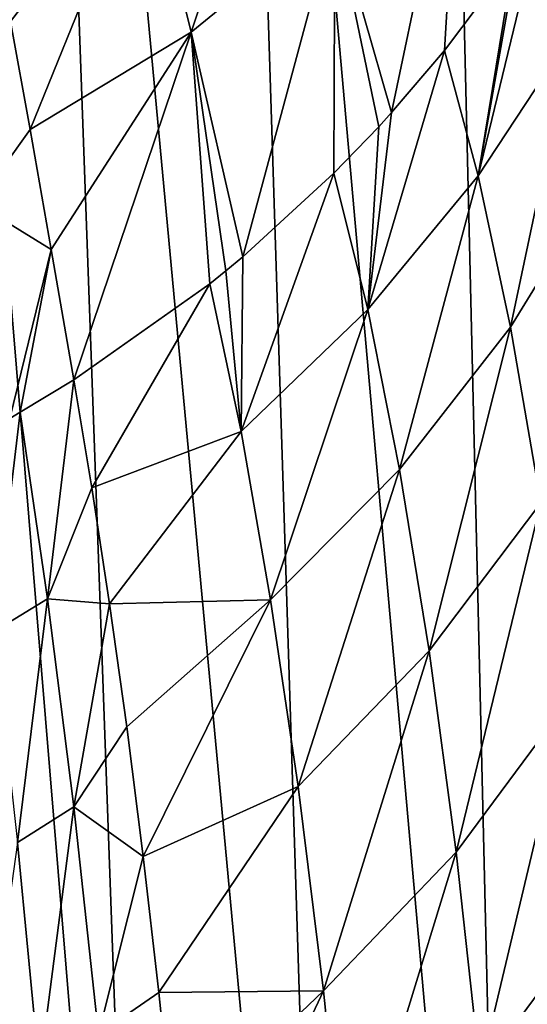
# Model space of a CAD drawing. Header units: millimetres. Extents: x -23 to 23, y 0 to 298.
# Tile 28 of 45: x 7 to 15, y 209 to 224. Entities that reach past the tile are written whole.
import ezdxf

# ---------------------------------------------------------------- set-up
doc = ezdxf.new("R2010")
doc.units = ezdxf.units.MM
doc.header["$LTSCALE"] = 105.850129
for name, color, linetype in [('46', 7, 'CONTINUOUS'), ('47', 7, 'CONTINUOUS'), ('5', 7, 'CONTINUOUS'), ('51', 7, 'CONTINUOUS'), ('52', 7, 'CONTINUOUS')]:
    doc.layers.add(name, color=color, linetype=linetype)

msp = doc.modelspace()

# ---------------------------------------------------------------- linework, layer by layer
at = {"layer": '46', "color": 7, "linetype": 'CONTINUOUS'}
for points in [[(9.888, 223.382, 35.245), (11.303, 227.666, 40.484), (9.184, 226.221, 40.94), (9.888, 223.382, 35.245)], [(12.077, 225.166, 34.563), (11.303, 227.666, 40.484), (9.888, 223.382, 35.245), (12.077, 225.166, 34.563)], [(12.943, 222.155, 29.226), (13.991, 227.141, 33.843), (12.077, 225.166, 34.563), (12.943, 222.155, 29.226)], [(13.75, 223.1, 28.811), (13.991, 227.141, 33.843), (12.943, 222.155, 29.226), (13.75, 223.1, 28.811)], [(14.808, 224.509, 28.209), (13.991, 227.141, 33.843), (13.75, 223.1, 28.811), (14.808, 224.509, 28.209)], [(7.134, 223.543, 38.577), (9.184, 226.221, 40.94), (6.865, 224.99, 41.383), (7.134, 223.543, 38.577)], [(7.43, 221.897, 35.899), (9.184, 226.221, 40.94), (7.134, 223.543, 38.577), (7.43, 221.897, 35.899)], [(9.888, 223.382, 35.245), (9.184, 226.221, 40.94), (7.43, 221.897, 35.899), (9.888, 223.382, 35.245)], [(10.673, 219.955, 30.203), (12.077, 225.166, 34.563), (9.888, 223.382, 35.245), (10.673, 219.955, 30.203)], [(12.063, 221.229, 29.637), (12.077, 225.166, 34.563), (10.673, 219.955, 30.203), (12.063, 221.229, 29.637)], [(12.747, 221.939, 29.322), (12.077, 225.166, 34.563), (12.063, 221.229, 29.637), (12.747, 221.939, 29.322)], [(12.943, 222.155, 29.226), (12.077, 225.166, 34.563), (12.747, 221.939, 29.322), (12.943, 222.155, 29.226)], [(7.753, 220.069, 33.368), (9.888, 223.382, 35.245), (7.43, 221.897, 35.899), (7.753, 220.069, 33.368)], [(8.099, 218.081, 31.004), (9.888, 223.382, 35.245), (7.753, 220.069, 33.368), (8.099, 218.081, 31.004)], [(10.174, 219.546, 30.384), (9.888, 223.382, 35.245), (8.099, 218.081, 31.004), (10.174, 219.546, 30.384)], [(10.673, 219.955, 30.203), (9.888, 223.382, 35.245), (10.415, 219.74, 30.298), (10.673, 219.955, 30.203)], [(10.415, 219.74, 30.298), (9.888, 223.382, 35.245), (10.174, 219.546, 30.384), (10.415, 219.74, 30.298)]]:
    msp.add_3dface(points, dxfattribs=at)
at = {"layer": '47', "color": 7, "linetype": 'CONTINUOUS'}
for points in [[(7.43, 221.897, 35.899), (7.134, 223.543, 38.577), (6.617, 220.762, 35.135), (7.43, 221.897, 35.899)], [(7.753, 220.069, 33.368), (7.43, 221.897, 35.899), (6.617, 220.762, 35.135), (7.753, 220.069, 33.368)], [(7.12, 217.492, 31.223), (7.753, 220.069, 33.368), (6.617, 220.762, 35.135), (7.12, 217.492, 31.223)], [(7.281, 217.586, 31.19), (7.753, 220.069, 33.368), (7.12, 217.492, 31.223), (7.281, 217.586, 31.19)], [(8.099, 218.081, 31.004), (7.753, 220.069, 33.368), (7.281, 217.586, 31.19), (8.099, 218.081, 31.004)]]:
    msp.add_3dface(points, dxfattribs=at)
at = {"layer": '5', "color": 7, "linetype": 'CONTINUOUS'}
for points in [[(7.514, 242.021, -19.9), (9.253, 193.768, -20.357), (5.249, 242.018, -20.596), (7.514, 242.021, -19.9)], [(9.253, 193.768, -20.357), (6.79, 193.768, -21.091), (5.249, 242.018, -20.596), (9.253, 193.768, -20.357)], [(10.476, 242.025, -18.535), (12.011, 193.768, -19.079), (7.514, 242.021, -19.9), (10.476, 242.025, -18.535)], [(12.011, 193.768, -19.079), (9.253, 193.768, -20.357), (7.514, 242.021, -19.9), (12.011, 193.768, -19.079)], [(13.613, 242.028, -16.385), (14.757, 193.768, -17.187), (10.476, 242.025, -18.535), (13.613, 242.028, -16.385)], [(14.757, 193.768, -17.187), (12.011, 193.768, -19.079), (10.476, 242.025, -18.535), (14.757, 193.768, -17.187)], [(16.31, 242.028, -13.702), (14.757, 193.768, -17.187), (13.613, 242.028, -16.385), (16.31, 242.028, -13.702)], [(17.187, 193.768, -14.757), (14.757, 193.768, -17.187), (16.31, 242.028, -13.702), (17.187, 193.768, -14.757)]]:
    msp.add_3dface(points, dxfattribs=at)
at = {"layer": '51', "color": 7, "linetype": 'CONTINUOUS'}
for points in [[(15.214, 225.111, 27.963), (14.863, 224.588, 28.177), (14.262, 221.189, 25.97), (15.214, 225.111, 27.963)], [(15.705, 223.379, 24.95), (15.214, 225.111, 27.963), (14.262, 221.189, 25.97), (15.705, 223.379, 24.95)], [(14.863, 224.588, 28.177), (14.808, 224.509, 28.209), (14.262, 221.189, 25.97), (14.863, 224.588, 28.177)], [(14.808, 224.509, 28.209), (13.75, 223.1, 28.811), (14.262, 221.189, 25.97), (14.808, 224.509, 28.209)], [(14.757, 218.884, 23.342), (15.705, 223.379, 24.95), (14.262, 221.189, 25.97), (14.757, 218.884, 23.342)], [(16.19, 221.217, 22.136), (15.705, 223.379, 24.95), (14.757, 218.884, 23.342), (16.19, 221.217, 22.136)], [(13.75, 223.1, 28.811), (12.943, 222.155, 29.226), (12.58, 219.152, 26.956), (13.75, 223.1, 28.811)], [(14.262, 221.189, 25.97), (13.75, 223.1, 28.811), (12.58, 219.152, 26.956), (14.262, 221.189, 25.97)], [(12.943, 222.155, 29.226), (12.747, 221.939, 29.322), (12.58, 219.152, 26.956), (12.943, 222.155, 29.226)], [(12.747, 221.939, 29.322), (12.063, 221.229, 29.637), (12.58, 219.152, 26.956), (12.747, 221.939, 29.322)], [(12.063, 221.229, 29.637), (10.673, 219.955, 30.203), (10.65, 217.293, 27.852), (12.063, 221.229, 29.637)], [(12.58, 219.152, 26.956), (12.063, 221.229, 29.637), (10.65, 217.293, 27.852), (12.58, 219.152, 26.956)], [(13.062, 216.712, 24.501), (14.262, 221.189, 25.97), (12.58, 219.152, 26.956), (13.062, 216.712, 24.501)], [(14.757, 218.884, 23.342), (14.262, 221.189, 25.97), (13.062, 216.712, 24.501), (14.757, 218.884, 23.342)], [(15.219, 216.206, 20.987), (16.19, 221.217, 22.136), (14.757, 218.884, 23.342), (15.219, 216.206, 20.987)], [(10.673, 219.955, 30.203), (10.415, 219.74, 30.298), (10.65, 217.293, 27.852), (10.673, 219.955, 30.203)], [(10.415, 219.74, 30.298), (10.174, 219.546, 30.384), (10.65, 217.293, 27.852), (10.415, 219.74, 30.298)], [(10.174, 219.546, 30.384), (8.099, 218.081, 31.004), (8.373, 216.433, 29.31), (10.174, 219.546, 30.384)], [(10.65, 217.293, 27.852), (10.174, 219.546, 30.384), (8.373, 216.433, 29.31), (10.65, 217.293, 27.852)], [(11.096, 214.728, 25.551), (12.58, 219.152, 26.956), (10.65, 217.293, 27.852), (11.096, 214.728, 25.551)], [(13.062, 216.712, 24.501), (12.58, 219.152, 26.956), (11.096, 214.728, 25.551), (13.062, 216.712, 24.501)], [(13.514, 213.947, 22.314), (14.757, 218.884, 23.342), (13.062, 216.712, 24.501), (13.514, 213.947, 22.314)], [(15.219, 216.206, 20.987), (14.757, 218.884, 23.342), (13.514, 213.947, 22.314), (15.219, 216.206, 20.987)], [(8.643, 214.668, 27.733), (10.65, 217.293, 27.852), (8.373, 216.433, 29.31), (8.643, 214.668, 27.733)], [(11.096, 214.728, 25.551), (10.65, 217.293, 27.852), (8.643, 214.668, 27.733), (11.096, 214.728, 25.551)], [(11.517, 211.88, 23.514), (13.062, 216.712, 24.501), (11.096, 214.728, 25.551), (11.517, 211.88, 23.514)], [(13.514, 213.947, 22.314), (13.062, 216.712, 24.501), (11.517, 211.88, 23.514), (13.514, 213.947, 22.314)], [(13.926, 210.879, 20.436), (15.219, 216.206, 20.987), (13.514, 213.947, 22.314), (13.926, 210.879, 20.436)], [(15.638, 213.182, 18.96), (15.219, 216.206, 20.987), (13.926, 210.879, 20.436), (15.638, 213.182, 18.96)], [(8.906, 212.792, 26.28), (11.096, 214.728, 25.551), (8.643, 214.668, 27.733), (8.906, 212.792, 26.28)], [(9.157, 210.813, 24.959), (11.096, 214.728, 25.551), (8.906, 212.792, 26.28), (9.157, 210.813, 24.959)], [(11.517, 211.88, 23.514), (11.096, 214.728, 25.551), (9.157, 210.813, 24.959), (11.517, 211.88, 23.514)], [(11.903, 208.768, 21.773), (13.514, 213.947, 22.314), (11.517, 211.88, 23.514), (11.903, 208.768, 21.773)], [(13.926, 210.879, 20.436), (13.514, 213.947, 22.314), (11.903, 208.768, 21.773), (13.926, 210.879, 20.436)], [(14.293, 207.535, 18.907), (15.638, 213.182, 18.96), (13.926, 210.879, 20.436), (14.293, 207.535, 18.907)], [(16.007, 209.848, 17.307), (15.638, 213.182, 18.96), (14.293, 207.535, 18.907), (16.007, 209.848, 17.307)], [(9.396, 208.74, 23.777), (11.517, 211.88, 23.514), (9.157, 210.813, 24.959), (9.396, 208.74, 23.777)], [(11.903, 208.768, 21.773), (11.517, 211.88, 23.514), (9.396, 208.74, 23.777), (11.903, 208.768, 21.773)], [(12.252, 205.413, 20.359), (13.926, 210.879, 20.436), (11.903, 208.768, 21.773), (12.252, 205.413, 20.359)], [(14.293, 207.535, 18.907), (13.926, 210.879, 20.436), (12.252, 205.413, 20.359), (14.293, 207.535, 18.907)], [(14.61, 203.948, 17.769), (16.007, 209.848, 17.307), (14.293, 207.535, 18.907), (14.61, 203.948, 17.769)], [(16.32, 206.243, 16.077), (16.007, 209.848, 17.307), (14.61, 203.948, 17.769), (16.32, 206.243, 16.077)], [(9.619, 206.582, 22.739), (11.903, 208.768, 21.773), (9.396, 208.74, 23.777), (9.619, 206.582, 22.739)], [(9.828, 204.354, 21.851), (11.903, 208.768, 21.773), (9.619, 206.582, 22.739), (9.828, 204.354, 21.851)], [(12.252, 205.413, 20.359), (11.903, 208.768, 21.773), (9.828, 204.354, 21.851), (12.252, 205.413, 20.359)]]:
    msp.add_3dface(points, dxfattribs=at)
at = {"layer": '52', "color": 7, "linetype": 'CONTINUOUS'}
for points in [[(8.099, 218.081, 31.004), (7.281, 217.586, 31.19), (7.694, 214.74, 28.496), (8.099, 218.081, 31.004)], [(8.373, 216.433, 29.31), (8.099, 218.081, 31.004), (7.694, 214.74, 28.496), (8.373, 216.433, 29.31)], [(7.281, 217.586, 31.19), (7.12, 217.492, 31.223), (6.876, 214.242, 28.679), (7.281, 217.586, 31.19)], [(7.694, 214.74, 28.496), (7.281, 217.586, 31.19), (6.876, 214.242, 28.679), (7.694, 214.74, 28.496)], [(8.643, 214.668, 27.733), (8.373, 216.433, 29.31), (7.694, 214.74, 28.496), (8.643, 214.668, 27.733)], [(7.239, 211.029, 26.337), (7.694, 214.74, 28.496), (6.876, 214.242, 28.679), (7.239, 211.029, 26.337)], [(8.097, 211.572, 26.116), (7.694, 214.74, 28.496), (7.239, 211.029, 26.337), (8.097, 211.572, 26.116)], [(8.097, 211.572, 26.116), (8.643, 214.668, 27.733), (7.694, 214.74, 28.496), (8.097, 211.572, 26.116)], [(8.906, 212.792, 26.28), (8.643, 214.668, 27.733), (8.097, 211.572, 26.116), (8.906, 212.792, 26.28)], [(9.157, 210.813, 24.959), (8.906, 212.792, 26.28), (8.097, 211.572, 26.116), (9.157, 210.813, 24.959)], [(7.573, 207.532, 24.352), (8.097, 211.572, 26.116), (7.239, 211.029, 26.337), (7.573, 207.532, 24.352)], [(8.473, 208.104, 24.09), (8.097, 211.572, 26.116), (7.573, 207.532, 24.352), (8.473, 208.104, 24.09)], [(8.473, 208.104, 24.09), (9.157, 210.813, 24.959), (8.097, 211.572, 26.116), (8.473, 208.104, 24.09)], [(7.573, 207.532, 24.352), (7.239, 211.029, 26.337), (6.674, 207.019, 24.579), (7.573, 207.532, 24.352)], [(9.396, 208.74, 23.777), (9.157, 210.813, 24.959), (8.473, 208.104, 24.09), (9.396, 208.74, 23.777)], [(9.619, 206.582, 22.739), (9.396, 208.74, 23.777), (8.473, 208.104, 24.09), (9.619, 206.582, 22.739)]]:
    msp.add_3dface(points, dxfattribs=at)

doc.saveas('drawing.dxf')
